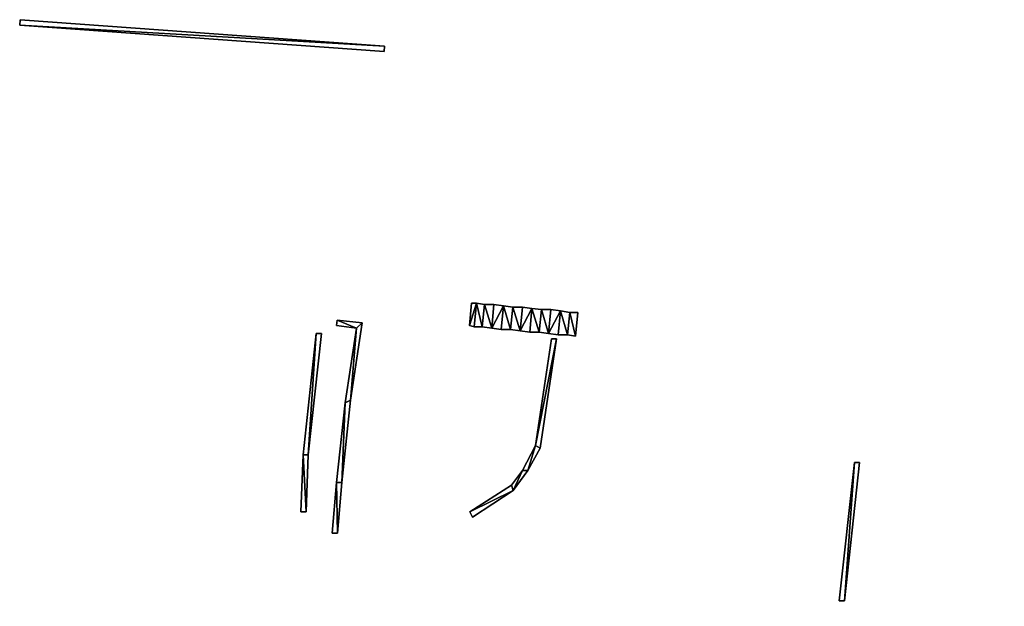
# Model space of a CAD drawing. Header units: inches. Extents: x 92370 to 92610, y 1600246 to 1600363.
# Tile 6 of 8: x 92512 to 92558, y 1600335 to 1600363. Entities that reach past the tile are written whole.
import ezdxf

# ---------------------------------------------------------------- set-up
doc = ezdxf.new("R2010")
doc.units = ezdxf.units.IN
doc.header["$MEASUREMENT"] = 0
doc.layers.add('Objekter_Mur', color=10, linetype='Continuous')

msp = doc.modelspace()

# ---------------------------------------------------------------- meshes
at = {"layer": 'Objekter_Mur', "color": 24, "true_color": 0xaa170d}
mesh = msp.add_polyface(dxfattribs=at)
corners = [(92512.129, 1600362.312, 114.31), (92529.25, 1600361.062, 113.7), (92529.266, 1600361.312, 113.7), (92512.145, 1600362.562, 114.31), (92512.129, 1600362.312, 114.126), (92529.25, 1600361.062, 113.609), (92512.145, 1600362.562, 114.242), (92529.266, 1600361.312, 113.65)]
mesh.append_faces([[corners[k] for k in face] for face in [(1, 0, 4), (1, 4, 5), (2, 1, 7), (1, 5, 7), (3, 0, 2), (0, 1, 2), (0, 3, 6), (0, 6, 4), (2, 1, 7), (1, 5, 7), (6, 4, 7), (4, 5, 7), (3, 2, 6), (2, 7, 6), (6, 4, 7), (4, 5, 7), (3, 2, 6), (2, 7, 6), (0, 3, 6), (0, 6, 4), (1, 0, 4), (1, 4, 5), (3, 0, 2), (0, 1, 2)]], dxfattribs={"color": 254})
mesh = msp.add_polyface(dxfattribs=at)
corners = [(92512.129, 1600362.312, 114.31), (92529.25, 1600361.062, 113.7), (92529.266, 1600361.312, 113.7), (92512.145, 1600362.562, 114.31), (92512.129, 1600362.312, 114.126), (92529.25, 1600361.062, 113.609), (92512.145, 1600362.562, 114.242), (92529.266, 1600361.312, 113.65)]
mesh.append_faces([[corners[k] for k in face] for face in [(1, 0, 4), (1, 4, 5), (2, 1, 7), (1, 5, 7), (3, 0, 2), (0, 1, 2), (0, 3, 6), (0, 6, 4), (2, 1, 7), (1, 5, 7), (6, 4, 7), (4, 5, 7), (3, 2, 6), (2, 7, 6), (6, 4, 7), (4, 5, 7), (3, 2, 6), (2, 7, 6), (0, 3, 6), (0, 6, 4), (1, 0, 4), (1, 4, 5), (3, 0, 2), (0, 1, 2)]])
mesh = msp.add_polyface(dxfattribs=at)
corners = [(92534.293, 1600348.062, 112.5), (92534.402, 1600349.188, 112.5), (92534.402, 1600349.188, 111.5), (92534.293, 1600348.062, 111.5), (92534.402, 1600349.188, 112.7), (92534.293, 1600348.062, 112.7), (92534.293, 1600348.062, 111.7), (92533.848, 1600348.125, 112.7), (92533.848, 1600348.125, 111.7), (92533.957, 1600349.188, 112.7), (92533.957, 1600349.188, 111.7), (92533.957, 1600349.188, 112.885), (92533.578, 1600349.25, 112.885), (92533.848, 1600348.125, 112.885), (92533.469, 1600348.125, 112.885), (92533.848, 1600348.125, 111.885), (92533.957, 1600349.188, 111.885), (92533.578, 1600349.25, 111.885), (92533.469, 1600348.125, 111.885), (92534.402, 1600349.188, 111.7), (92533.578, 1600349.25, 112.984), (92533.469, 1600348.125, 112.984), (92533.469, 1600348.125, 111.984), (92533.578, 1600349.25, 111.984), (92533.246, 1600348.188, 112.984), (92533.246, 1600348.188, 111.984), (92533.352, 1600349.25, 112.984), (92533.352, 1600349.25, 111.984)]
mesh.append_faces([[corners[k] for k in face] for face in [(0, 1, 2), (0, 2, 3), (0, 1, 2), (0, 2, 3), (4, 5, 6), (5, 7, 8), (5, 8, 6), (7, 9, 10), (7, 10, 8), (4, 5, 6), (7, 9, 10), (7, 10, 8), (11, 12, 13), (12, 14, 13), (11, 13, 15), (11, 15, 16), (14, 12, 17), (14, 17, 18), (14, 12, 17), (14, 17, 18), (12, 11, 16), (12, 16, 17), (4, 9, 5), (9, 7, 5), (9, 4, 19), (9, 19, 10), (4, 9, 5), (9, 7, 5), (12, 11, 16), (12, 16, 17), (11, 13, 15), (11, 15, 16), (13, 14, 18), (13, 18, 15), (9, 4, 19), (9, 19, 10), (11, 12, 13), (12, 14, 13), (5, 7, 8), (5, 8, 6), (20, 21, 22), (20, 22, 23), (13, 14, 18), (13, 18, 15), (20, 21, 22), (20, 22, 23), (21, 24, 25), (21, 25, 22), (26, 20, 23), (26, 23, 27), (26, 24, 20), (24, 21, 20), (26, 20, 23), (26, 23, 27), (24, 26, 27), (24, 27, 25), (24, 26, 27), (24, 27, 25), (26, 24, 20), (24, 21, 20), (21, 24, 25), (21, 25, 22)]], dxfattribs={"color": 254})
mesh = msp.add_polyface(dxfattribs=at)
corners = [(92534.293, 1600348.062, 112.5), (92534.402, 1600349.188, 112.5), (92534.402, 1600349.188, 111.5), (92534.293, 1600348.062, 111.5), (92534.402, 1600349.188, 112.7), (92534.293, 1600348.062, 112.7), (92534.293, 1600348.062, 111.7), (92533.848, 1600348.125, 112.7), (92533.848, 1600348.125, 111.7), (92533.957, 1600349.188, 112.7), (92533.957, 1600349.188, 111.7), (92533.957, 1600349.188, 112.885), (92533.578, 1600349.25, 112.885), (92533.848, 1600348.125, 112.885), (92533.469, 1600348.125, 112.885), (92533.848, 1600348.125, 111.885), (92533.957, 1600349.188, 111.885), (92533.578, 1600349.25, 111.885), (92533.469, 1600348.125, 111.885), (92534.402, 1600349.188, 111.7), (92533.578, 1600349.25, 112.984), (92533.469, 1600348.125, 112.984), (92533.469, 1600348.125, 111.984), (92533.578, 1600349.25, 111.984), (92533.246, 1600348.188, 112.984), (92533.246, 1600348.188, 111.984), (92533.352, 1600349.25, 112.984), (92533.352, 1600349.25, 111.984)]
mesh.append_faces([[corners[k] for k in face] for face in [(0, 1, 2), (0, 2, 3), (0, 1, 2), (0, 2, 3), (4, 5, 6), (5, 7, 8), (5, 8, 6), (7, 9, 10), (7, 10, 8), (4, 5, 6), (7, 9, 10), (7, 10, 8), (11, 12, 13), (12, 14, 13), (11, 13, 15), (11, 15, 16), (14, 12, 17), (14, 17, 18), (14, 12, 17), (14, 17, 18), (12, 11, 16), (12, 16, 17), (4, 9, 5), (9, 7, 5), (9, 4, 19), (9, 19, 10), (4, 9, 5), (9, 7, 5), (12, 11, 16), (12, 16, 17), (11, 13, 15), (11, 15, 16), (13, 14, 18), (13, 18, 15), (9, 4, 19), (9, 19, 10), (11, 12, 13), (12, 14, 13), (5, 7, 8), (5, 8, 6), (20, 21, 22), (20, 22, 23), (13, 14, 18), (13, 18, 15), (20, 21, 22), (20, 22, 23), (21, 24, 25), (21, 25, 22), (26, 20, 23), (26, 23, 27), (26, 24, 20), (24, 21, 20), (26, 20, 23), (26, 23, 27), (24, 26, 27), (24, 27, 25), (24, 26, 27), (24, 27, 25), (26, 24, 20), (24, 21, 20), (21, 24, 25), (21, 25, 22)]])
mesh = msp.add_polyface(dxfattribs=at)
corners = [(92535.633, 1600347.938, 111.9), (92535.738, 1600349.062, 111.9), (92535.738, 1600349.062, 110.9), (92535.633, 1600347.938, 110.9), (92535.738, 1600349.062, 112.1), (92535.293, 1600349.062, 112.1), (92535.633, 1600347.938, 112.1), (92535.184, 1600348, 112.1), (92535.633, 1600347.938, 111.1), (92535.738, 1600349.062, 111.1), (92535.293, 1600349.062, 111.1), (92535.184, 1600348, 111.1), (92535.293, 1600349.062, 112.3), (92534.848, 1600349.125, 112.3), (92535.184, 1600348, 112.3), (92534.738, 1600348, 112.3), (92535.184, 1600348, 111.3), (92535.293, 1600349.062, 111.3), (92534.738, 1600348, 111.3), (92534.848, 1600349.125, 111.3), (92534.848, 1600349.125, 112.5), (92534.402, 1600349.188, 112.5), (92534.293, 1600348.062, 112.5), (92534.738, 1600348, 112.5), (92534.738, 1600348, 111.5), (92534.848, 1600349.125, 111.5), (92534.402, 1600349.188, 112.7), (92534.293, 1600348.062, 111.7), (92534.402, 1600349.188, 111.7), (92536.184, 1600349, 111.9), (92536.078, 1600347.875, 111.9), (92536.184, 1600349, 110.9), (92534.293, 1600348.062, 111.5), (92534.402, 1600349.188, 111.5)]
mesh.append_faces([[corners[k] for k in face] for face in [(0, 1, 2), (0, 2, 3), (4, 5, 6), (5, 7, 6), (4, 6, 8), (4, 8, 9), (7, 5, 10), (7, 10, 11), (5, 4, 9), (5, 9, 10), (4, 6, 8), (4, 8, 9), (7, 5, 10), (7, 10, 11), (5, 4, 9), (5, 9, 10), (12, 13, 14), (13, 15, 14), (12, 14, 16), (12, 16, 17), (14, 18, 16), (12, 14, 16), (12, 16, 17), (14, 15, 18), (14, 18, 16), (15, 13, 19), (15, 19, 18), (20, 21, 22), (20, 22, 23), (20, 23, 24), (20, 24, 25), (26, 27, 28), (26, 27, 28), (29, 1, 0), (29, 0, 30), (29, 1, 0), (29, 0, 30), (12, 13, 14), (13, 15, 14), (13, 12, 17), (13, 17, 19), (15, 13, 19), (15, 19, 18), (1, 31, 2), (20, 21, 22), (20, 22, 23), (4, 5, 6), (5, 7, 6), (0, 1, 2), (0, 2, 3), (1, 31, 2), (20, 23, 24), (20, 24, 25), (23, 22, 32), (23, 32, 24), (21, 20, 25), (21, 25, 33), (23, 22, 32), (23, 32, 24), (21, 20, 25), (21, 25, 33), (13, 12, 17), (13, 17, 19)]], dxfattribs={"color": 254})
mesh = msp.add_polyface(dxfattribs=at)
corners = [(92535.633, 1600347.938, 111.9), (92535.738, 1600349.062, 111.9), (92535.738, 1600349.062, 110.9), (92535.633, 1600347.938, 110.9), (92535.738, 1600349.062, 112.1), (92535.293, 1600349.062, 112.1), (92535.633, 1600347.938, 112.1), (92535.184, 1600348, 112.1), (92535.633, 1600347.938, 111.1), (92535.738, 1600349.062, 111.1), (92535.293, 1600349.062, 111.1), (92535.184, 1600348, 111.1), (92535.293, 1600349.062, 112.3), (92534.848, 1600349.125, 112.3), (92535.184, 1600348, 112.3), (92534.738, 1600348, 112.3), (92535.184, 1600348, 111.3), (92535.293, 1600349.062, 111.3), (92534.738, 1600348, 111.3), (92534.848, 1600349.125, 111.3), (92534.848, 1600349.125, 112.5), (92534.402, 1600349.188, 112.5), (92534.293, 1600348.062, 112.5), (92534.738, 1600348, 112.5), (92534.738, 1600348, 111.5), (92534.848, 1600349.125, 111.5), (92534.402, 1600349.188, 112.7), (92534.293, 1600348.062, 111.7), (92534.402, 1600349.188, 111.7), (92536.184, 1600349, 111.9), (92536.078, 1600347.875, 111.9), (92536.184, 1600349, 110.9), (92534.293, 1600348.062, 111.5), (92534.402, 1600349.188, 111.5)]
mesh.append_faces([[corners[k] for k in face] for face in [(0, 1, 2), (0, 2, 3), (4, 5, 6), (5, 7, 6), (4, 6, 8), (4, 8, 9), (7, 5, 10), (7, 10, 11), (5, 4, 9), (5, 9, 10), (4, 6, 8), (4, 8, 9), (7, 5, 10), (7, 10, 11), (5, 4, 9), (5, 9, 10), (12, 13, 14), (13, 15, 14), (12, 14, 16), (12, 16, 17), (14, 18, 16), (12, 14, 16), (12, 16, 17), (14, 15, 18), (14, 18, 16), (15, 13, 19), (15, 19, 18), (20, 21, 22), (20, 22, 23), (20, 23, 24), (20, 24, 25), (26, 27, 28), (26, 27, 28), (29, 1, 0), (29, 0, 30), (29, 1, 0), (29, 0, 30), (12, 13, 14), (13, 15, 14), (13, 12, 17), (13, 17, 19), (15, 13, 19), (15, 19, 18), (1, 31, 2), (20, 21, 22), (20, 22, 23), (4, 5, 6), (5, 7, 6), (0, 1, 2), (0, 2, 3), (1, 31, 2), (20, 23, 24), (20, 24, 25), (23, 22, 32), (23, 32, 24), (21, 20, 25), (21, 25, 33), (23, 22, 32), (23, 32, 24), (21, 20, 25), (21, 25, 33), (13, 12, 17), (13, 17, 19)]])
mesh = msp.add_polyface(dxfattribs=at)
corners = [(92537.969, 1600348.812, 111.099), (92537.52, 1600348.875, 111.099), (92537.859, 1600347.75, 111.099), (92537.859, 1600347.75, 110.099), (92537.969, 1600348.812, 110.099), (92537.414, 1600347.75, 111.099), (92537.52, 1600348.875, 110.099), (92537.859, 1600347.75, 110.918), (92537.969, 1600348.812, 110.918), (92537.969, 1600348.812, 109.918), (92538.336, 1600348.812, 110.918), (92538.336, 1600348.812, 109.918), (92538.227, 1600347.688, 109.918), (92537.52, 1600348.875, 111.299), (92537.074, 1600348.938, 111.299), (92536.969, 1600347.812, 111.299), (92537.414, 1600347.75, 110.299), (92537.52, 1600348.875, 110.299), (92537.074, 1600348.938, 110.299), (92537.074, 1600348.938, 111.499), (92536.629, 1600348.938, 111.499), (92536.969, 1600347.812, 111.499), (92536.969, 1600347.812, 110.499), (92537.074, 1600348.938, 110.499), (92538.227, 1600347.688, 110.918), (92536.523, 1600347.875, 111.499), (92536.629, 1600348.938, 110.499), (92536.629, 1600348.938, 111.7), (92536.184, 1600349, 111.7), (92536.523, 1600347.875, 111.7), (92536.078, 1600347.875, 111.7), (92536.523, 1600347.875, 110.7), (92536.629, 1600348.938, 110.7), (92536.184, 1600349, 110.7), (92536.078, 1600347.875, 110.7), (92536.184, 1600349, 111.9), (92536.078, 1600347.875, 111.9), (92536.078, 1600347.875, 110.9), (92536.184, 1600349, 110.9), (92536.523, 1600347.875, 110.499), (92535.738, 1600349.062, 111.9)]
mesh.append_faces([[corners[k] for k in face] for face in [(0, 1, 2), (0, 3, 4), (5, 1, 6), (0, 3, 4), (5, 1, 6), (7, 8, 9), (8, 10, 11), (8, 11, 9), (10, 12, 11), (7, 8, 9), (13, 14, 15), (13, 16, 17), (15, 14, 18), (15, 14, 18), (19, 20, 21), (19, 22, 23), (24, 10, 8), (19, 22, 23), (25, 20, 26), (27, 28, 29), (28, 30, 29), (27, 28, 29), (28, 30, 29), (27, 29, 31), (27, 31, 32), (30, 28, 33), (30, 33, 34), (28, 27, 32), (28, 32, 33), (27, 29, 31), (27, 31, 32), (30, 28, 33), (30, 33, 34), (35, 36, 37), (35, 37, 38), (13, 16, 17), (35, 36, 37), (35, 37, 38), (13, 14, 15), (19, 20, 21), (14, 13, 17), (14, 17, 18), (14, 13, 17), (14, 17, 18), (8, 10, 11), (8, 11, 9), (10, 12, 11), (24, 10, 8), (1, 0, 4), (1, 4, 6), (1, 0, 4), (1, 4, 6), (0, 1, 2), (25, 20, 26), (25, 26, 39), (20, 19, 23), (20, 23, 26), (28, 27, 32), (28, 32, 33), (20, 19, 23), (20, 23, 26), (40, 35, 38), (40, 35, 38)]], dxfattribs={"color": 254})
mesh = msp.add_polyface(dxfattribs=at)
corners = [(92537.969, 1600348.812, 111.099), (92537.52, 1600348.875, 111.099), (92537.859, 1600347.75, 111.099), (92537.859, 1600347.75, 110.099), (92537.969, 1600348.812, 110.099), (92537.414, 1600347.75, 111.099), (92537.52, 1600348.875, 110.099), (92537.859, 1600347.75, 110.918), (92537.969, 1600348.812, 110.918), (92537.969, 1600348.812, 109.918), (92538.336, 1600348.812, 110.918), (92538.336, 1600348.812, 109.918), (92538.227, 1600347.688, 109.918), (92537.52, 1600348.875, 111.299), (92537.074, 1600348.938, 111.299), (92536.969, 1600347.812, 111.299), (92537.414, 1600347.75, 110.299), (92537.52, 1600348.875, 110.299), (92537.074, 1600348.938, 110.299), (92537.074, 1600348.938, 111.499), (92536.629, 1600348.938, 111.499), (92536.969, 1600347.812, 111.499), (92536.969, 1600347.812, 110.499), (92537.074, 1600348.938, 110.499), (92538.227, 1600347.688, 110.918), (92536.523, 1600347.875, 111.499), (92536.629, 1600348.938, 110.499), (92536.629, 1600348.938, 111.7), (92536.184, 1600349, 111.7), (92536.523, 1600347.875, 111.7), (92536.078, 1600347.875, 111.7), (92536.523, 1600347.875, 110.7), (92536.629, 1600348.938, 110.7), (92536.184, 1600349, 110.7), (92536.078, 1600347.875, 110.7), (92536.184, 1600349, 111.9), (92536.078, 1600347.875, 111.9), (92536.078, 1600347.875, 110.9), (92536.184, 1600349, 110.9), (92536.523, 1600347.875, 110.499), (92535.738, 1600349.062, 111.9)]
mesh.append_faces([[corners[k] for k in face] for face in [(0, 1, 2), (0, 3, 4), (5, 1, 6), (0, 3, 4), (5, 1, 6), (7, 8, 9), (8, 10, 11), (8, 11, 9), (10, 12, 11), (7, 8, 9), (13, 14, 15), (13, 16, 17), (15, 14, 18), (15, 14, 18), (19, 20, 21), (19, 22, 23), (24, 10, 8), (19, 22, 23), (25, 20, 26), (27, 28, 29), (28, 30, 29), (27, 28, 29), (28, 30, 29), (27, 29, 31), (27, 31, 32), (30, 28, 33), (30, 33, 34), (28, 27, 32), (28, 32, 33), (27, 29, 31), (27, 31, 32), (30, 28, 33), (30, 33, 34), (35, 36, 37), (35, 37, 38), (13, 16, 17), (35, 36, 37), (35, 37, 38), (13, 14, 15), (19, 20, 21), (14, 13, 17), (14, 17, 18), (14, 13, 17), (14, 17, 18), (8, 10, 11), (8, 11, 9), (10, 12, 11), (24, 10, 8), (1, 0, 4), (1, 4, 6), (1, 0, 4), (1, 4, 6), (0, 1, 2), (25, 20, 26), (25, 26, 39), (20, 19, 23), (20, 23, 26), (28, 27, 32), (28, 32, 33), (20, 19, 23), (20, 23, 26), (40, 35, 38), (40, 35, 38)]])
mesh = msp.add_polyface(dxfattribs=at)
corners = [(92537.344, 1600347.562, 111.25), (92536.574, 1600342.438, 110.976), (92537.344, 1600347.562, 110.95), (92537.52, 1600348.875, 111.099), (92537.414, 1600347.75, 111.099), (92537.859, 1600347.75, 111.099), (92537.969, 1600348.812, 111.099), (92537.859, 1600347.75, 110.099), (92537.52, 1600348.875, 110.099), (92537.414, 1600347.75, 110.099), (92537.859, 1600347.75, 110.918), (92537.969, 1600348.812, 109.918), (92537.859, 1600347.75, 109.918), (92538.336, 1600348.812, 110.918), (92538.227, 1600347.688, 110.918), (92538.227, 1600347.688, 109.918), (92537.52, 1600348.875, 111.299), (92536.969, 1600347.812, 111.299), (92537.414, 1600347.75, 111.299), (92537.414, 1600347.75, 110.299), (92537.074, 1600348.938, 110.299), (92536.969, 1600347.812, 110.299), (92536.629, 1600348.938, 111.499), (92536.523, 1600347.875, 111.499), (92536.969, 1600347.812, 111.499), (92537.074, 1600348.938, 111.499), (92536.969, 1600347.812, 110.499), (92537.969, 1600348.812, 110.918), (92536.629, 1600348.938, 110.499), (92536.523, 1600347.875, 110.499), (92536.523, 1600347.875, 111.7), (92536.078, 1600347.875, 111.7), (92536.078, 1600347.875, 110.7), (92536.523, 1600347.875, 110.7), (92536.355, 1600342.562, 111.25), (92537.109, 1600347.562, 111.25), (92536.355, 1600342.562, 111.052), (92537.109, 1600347.562, 111.05), (92536.574, 1600342.438, 111.25)]
mesh.append_faces([[corners[k] for k in face] for face in [(0, 1, 2), (3, 4, 5), (6, 5, 7), (4, 8, 9), (6, 5, 7), (4, 8, 9), (10, 11, 12), (13, 14, 15), (10, 11, 12), (16, 17, 18), (16, 18, 19), (17, 20, 21), (17, 20, 21), (22, 23, 24), (25, 24, 26), (10, 14, 27), (25, 24, 26), (23, 28, 29), (16, 18, 19), (16, 17, 18), (22, 23, 24), (18, 17, 21), (18, 21, 19), (18, 17, 21), (18, 21, 19), (14, 10, 12), (14, 12, 15), (14, 10, 12), (14, 12, 15), (13, 14, 15), (5, 4, 9), (5, 9, 7), (10, 14, 27), (5, 4, 9), (5, 9, 7), (3, 4, 5), (24, 23, 29), (24, 29, 26), (30, 31, 32), (30, 32, 33), (30, 31, 32), (30, 32, 33), (24, 23, 29), (24, 29, 26), (34, 35, 36), (35, 37, 36), (35, 0, 37), (0, 2, 37), (34, 35, 36), (35, 37, 36), (0, 34, 38), (0, 35, 34), (35, 0, 37), (0, 2, 37), (0, 38, 1), (0, 1, 2), (0, 34, 38), (0, 35, 34), (2, 36, 1), (2, 37, 36), (2, 36, 1), (2, 37, 36)]], dxfattribs={"color": 254})
mesh = msp.add_polyface(dxfattribs=at)
corners = [(92537.344, 1600347.562, 111.25), (92536.574, 1600342.438, 110.976), (92537.344, 1600347.562, 110.95), (92537.52, 1600348.875, 111.099), (92537.414, 1600347.75, 111.099), (92537.859, 1600347.75, 111.099), (92537.969, 1600348.812, 111.099), (92537.859, 1600347.75, 110.099), (92537.52, 1600348.875, 110.099), (92537.414, 1600347.75, 110.099), (92537.859, 1600347.75, 110.918), (92537.969, 1600348.812, 109.918), (92537.859, 1600347.75, 109.918), (92538.336, 1600348.812, 110.918), (92538.227, 1600347.688, 110.918), (92538.227, 1600347.688, 109.918), (92537.52, 1600348.875, 111.299), (92536.969, 1600347.812, 111.299), (92537.414, 1600347.75, 111.299), (92537.414, 1600347.75, 110.299), (92537.074, 1600348.938, 110.299), (92536.969, 1600347.812, 110.299), (92536.629, 1600348.938, 111.499), (92536.523, 1600347.875, 111.499), (92536.969, 1600347.812, 111.499), (92537.074, 1600348.938, 111.499), (92536.969, 1600347.812, 110.499), (92537.969, 1600348.812, 110.918), (92536.629, 1600348.938, 110.499), (92536.523, 1600347.875, 110.499), (92536.523, 1600347.875, 111.7), (92536.078, 1600347.875, 111.7), (92536.078, 1600347.875, 110.7), (92536.523, 1600347.875, 110.7), (92536.355, 1600342.562, 111.25), (92537.109, 1600347.562, 111.25), (92536.355, 1600342.562, 111.052), (92537.109, 1600347.562, 111.05), (92536.574, 1600342.438, 111.25)]
mesh.append_faces([[corners[k] for k in face] for face in [(0, 1, 2), (3, 4, 5), (6, 5, 7), (4, 8, 9), (6, 5, 7), (4, 8, 9), (10, 11, 12), (13, 14, 15), (10, 11, 12), (16, 17, 18), (16, 18, 19), (17, 20, 21), (17, 20, 21), (22, 23, 24), (25, 24, 26), (10, 14, 27), (25, 24, 26), (23, 28, 29), (16, 18, 19), (16, 17, 18), (22, 23, 24), (18, 17, 21), (18, 21, 19), (18, 17, 21), (18, 21, 19), (14, 10, 12), (14, 12, 15), (14, 10, 12), (14, 12, 15), (13, 14, 15), (5, 4, 9), (5, 9, 7), (10, 14, 27), (5, 4, 9), (5, 9, 7), (3, 4, 5), (24, 23, 29), (24, 29, 26), (30, 31, 32), (30, 32, 33), (30, 31, 32), (30, 32, 33), (24, 23, 29), (24, 29, 26), (34, 35, 36), (35, 37, 36), (35, 0, 37), (0, 2, 37), (34, 35, 36), (35, 37, 36), (0, 34, 38), (0, 35, 34), (35, 0, 37), (0, 2, 37), (0, 38, 1), (0, 1, 2), (0, 34, 38), (0, 35, 34), (2, 36, 1), (2, 37, 36), (2, 36, 1), (2, 37, 36)]])
mesh = msp.add_polyface(dxfattribs=at)
corners = [(92527.41, 1600344.562, 112.67), (92527.941, 1600348.062, 112.167), (92527.41, 1600344.562, 112.066), (92527.941, 1600348.062, 112.84), (92527.668, 1600344.688, 112.67), (92527.668, 1600344.688, 112.099), (92528.207, 1600348.312, 112.225), (92528.207, 1600348.312, 112.84), (92527.047, 1600338.438, 111.36), (92527.047, 1600338.438, 111.073), (92527.254, 1600340.812, 111.704), (92527.254, 1600340.812, 112.06), (92526.805, 1600338.438, 111.36), (92526.805, 1600338.438, 111.049), (92527.031, 1600348.438, 112.76), (92527, 1600348.188, 112.76), (92527.012, 1600340.812, 112.06), (92527.031, 1600348.438, 112.062), (92527, 1600348.188, 112.045), (92527.012, 1600340.812, 111.665)]
mesh.append_faces([[corners[k] for k in face] for face in [(8, 12, 9), (12, 13, 9), (12, 16, 19), (12, 19, 13), (15, 14, 17), (15, 17, 18), (2, 5, 1), (2, 19, 10), (2, 10, 5), (5, 6, 1), (19, 13, 9), (10, 19, 9), (17, 18, 1), (6, 17, 1), (2, 5, 1), (2, 19, 10), (2, 10, 5), (5, 6, 1), (19, 13, 9), (10, 19, 9), (17, 18, 1), (6, 17, 1), (4, 11, 5), (11, 10, 5), (7, 4, 6), (4, 5, 6), (4, 11, 5), (11, 10, 5), (11, 8, 10), (8, 9, 10), (12, 16, 19), (12, 19, 13), (0, 3, 1), (0, 1, 2), (3, 15, 1), (15, 18, 1), (3, 15, 1), (15, 18, 1), (16, 0, 2), (16, 2, 19), (16, 0, 2), (16, 2, 19), (0, 4, 3), (0, 16, 11), (0, 11, 4), (4, 7, 3), (16, 12, 8), (11, 16, 8), (14, 15, 3), (7, 14, 3), (15, 14, 17), (15, 17, 18), (14, 7, 6), (14, 6, 17), (14, 7, 6), (14, 6, 17), (0, 4, 3), (0, 16, 11), (0, 11, 4), (4, 7, 3), (16, 12, 8), (11, 16, 8), (14, 15, 3), (7, 14, 3), (8, 12, 9), (12, 13, 9), (11, 8, 10), (8, 9, 10), (7, 4, 6), (4, 5, 6), (0, 3, 1), (0, 1, 2)]], dxfattribs={"color": 254})
mesh = msp.add_polyface(dxfattribs=at)
corners = [(92527.41, 1600344.562, 112.67), (92527.941, 1600348.062, 112.167), (92527.41, 1600344.562, 112.066), (92527.941, 1600348.062, 112.84), (92527.668, 1600344.688, 112.67), (92527.668, 1600344.688, 112.099), (92528.207, 1600348.312, 112.225), (92528.207, 1600348.312, 112.84), (92527.047, 1600338.438, 111.36), (92527.047, 1600338.438, 111.073), (92527.254, 1600340.812, 111.704), (92527.254, 1600340.812, 112.06), (92526.805, 1600338.438, 111.36), (92526.805, 1600338.438, 111.049), (92527.031, 1600348.438, 112.76), (92527, 1600348.188, 112.76), (92527.012, 1600340.812, 112.06), (92527.031, 1600348.438, 112.062), (92527, 1600348.188, 112.045), (92527.012, 1600340.812, 111.665)]
mesh.append_faces([[corners[k] for k in face] for face in [(8, 12, 9), (12, 13, 9), (12, 16, 19), (12, 19, 13), (15, 14, 17), (15, 17, 18), (2, 5, 1), (2, 19, 10), (2, 10, 5), (5, 6, 1), (19, 13, 9), (10, 19, 9), (17, 18, 1), (6, 17, 1), (2, 5, 1), (2, 19, 10), (2, 10, 5), (5, 6, 1), (19, 13, 9), (10, 19, 9), (17, 18, 1), (6, 17, 1), (4, 11, 5), (11, 10, 5), (7, 4, 6), (4, 5, 6), (4, 11, 5), (11, 10, 5), (11, 8, 10), (8, 9, 10), (12, 16, 19), (12, 19, 13), (0, 3, 1), (0, 1, 2), (3, 15, 1), (15, 18, 1), (3, 15, 1), (15, 18, 1), (16, 0, 2), (16, 2, 19), (16, 0, 2), (16, 2, 19), (0, 4, 3), (0, 16, 11), (0, 11, 4), (4, 7, 3), (16, 12, 8), (11, 16, 8), (14, 15, 3), (7, 14, 3), (15, 14, 17), (15, 17, 18), (14, 7, 6), (14, 6, 17), (14, 7, 6), (14, 6, 17), (0, 4, 3), (0, 16, 11), (0, 11, 4), (4, 7, 3), (16, 12, 8), (11, 16, 8), (14, 15, 3), (7, 14, 3), (8, 12, 9), (12, 13, 9), (11, 8, 10), (8, 9, 10), (7, 4, 6), (4, 5, 6), (0, 3, 1), (0, 1, 2)]])
mesh = msp.add_polyface(dxfattribs=at)
corners = [(92535.996, 1600341.375, 111.25), (92535.309, 1600340.438, 111.25), (92535.309, 1600340.438, 111.093), (92535.996, 1600341.375, 111.083), (92535.23, 1600340.688, 111.25), (92535.746, 1600341.375, 111.25), (92535.23, 1600340.688, 111.159), (92535.746, 1600341.375, 111.151), (92535.184, 1600348, 112.3), (92534.738, 1600348, 112.3), (92534.738, 1600348, 111.3), (92524.309, 1600297.938, 108.963), (92522.629, 1600298.125, 107.963), (92524.309, 1600297.938, 107.963), (92522.629, 1600298.125, 108.815), (92524.309, 1600297.938, 108.815), (92524.309, 1600297.938, 107.815), (92524.277, 1600297.688, 108.815), (92524.332, 1600298.125, 108.963), (92522.652, 1600298.312, 108.963), (92524.332, 1600298.125, 107.963), (92536.078, 1600347.875, 111.9), (92535.633, 1600347.938, 111.9), (92535.633, 1600347.938, 110.9), (92536.078, 1600347.875, 110.9), (92535.633, 1600347.938, 112.1), (92535.184, 1600348, 112.1), (92535.184, 1600348, 111.1), (92535.633, 1600347.938, 111.1), (92524.277, 1600297.688, 107.815), (92533.262, 1600339.438, 111.19), (92533.262, 1600339.438, 111.09), (92536.355, 1600342.562, 111.25), (92533.395, 1600339.188, 111.19), (92533.395, 1600339.188, 111.012)]
mesh.append_faces([[corners[k] for k in face] for face in [(0, 1, 2), (0, 2, 3), (4, 5, 6), (5, 7, 6), (8, 9, 10), (11, 12, 13), (14, 15, 16), (17, 15, 14), (11, 18, 19), (19, 18, 20), (19, 18, 20), (21, 22, 23), (21, 23, 24), (25, 26, 27), (25, 27, 28), (25, 26, 27), (25, 27, 28), (21, 22, 23), (21, 23, 24), (18, 11, 13), (18, 13, 20), (11, 18, 19), (15, 29, 16), (14, 15, 16), (17, 15, 14), (11, 12, 13), (18, 11, 13), (18, 13, 20), (30, 4, 6), (30, 6, 31), (4, 5, 6), (5, 7, 6), (5, 32, 7), (0, 1, 2), (0, 2, 3), (1, 33, 2), (33, 34, 2), (33, 30, 31), (33, 31, 34), (30, 4, 6), (30, 6, 31), (5, 32, 7), (5, 4, 1), (4, 30, 1), (0, 32, 5), (0, 5, 1), (30, 33, 1), (1, 33, 2), (33, 34, 2), (33, 30, 31), (33, 31, 34), (5, 4, 1), (4, 30, 1), (0, 5, 1), (30, 33, 1), (7, 6, 2), (6, 31, 2), (3, 7, 2), (31, 34, 2), (7, 6, 2), (6, 31, 2), (3, 7, 2), (31, 34, 2)]], dxfattribs={"color": 254})
mesh = msp.add_polyface(dxfattribs=at)
corners = [(92535.996, 1600341.375, 111.25), (92535.309, 1600340.438, 111.25), (92535.309, 1600340.438, 111.093), (92535.996, 1600341.375, 111.083), (92535.23, 1600340.688, 111.25), (92535.746, 1600341.375, 111.25), (92535.23, 1600340.688, 111.159), (92535.746, 1600341.375, 111.151), (92535.184, 1600348, 112.3), (92534.738, 1600348, 112.3), (92534.738, 1600348, 111.3), (92524.309, 1600297.938, 108.963), (92522.629, 1600298.125, 107.963), (92524.309, 1600297.938, 107.963), (92522.629, 1600298.125, 108.815), (92524.309, 1600297.938, 108.815), (92524.309, 1600297.938, 107.815), (92524.277, 1600297.688, 108.815), (92524.332, 1600298.125, 108.963), (92522.652, 1600298.312, 108.963), (92524.332, 1600298.125, 107.963), (92536.078, 1600347.875, 111.9), (92535.633, 1600347.938, 111.9), (92535.633, 1600347.938, 110.9), (92536.078, 1600347.875, 110.9), (92535.633, 1600347.938, 112.1), (92535.184, 1600348, 112.1), (92535.184, 1600348, 111.1), (92535.633, 1600347.938, 111.1), (92524.277, 1600297.688, 107.815), (92533.262, 1600339.438, 111.19), (92533.262, 1600339.438, 111.09), (92536.355, 1600342.562, 111.25), (92533.395, 1600339.188, 111.19), (92533.395, 1600339.188, 111.012)]
mesh.append_faces([[corners[k] for k in face] for face in [(0, 1, 2), (0, 2, 3), (4, 5, 6), (5, 7, 6), (8, 9, 10), (11, 12, 13), (14, 15, 16), (17, 15, 14), (11, 18, 19), (19, 18, 20), (19, 18, 20), (21, 22, 23), (21, 23, 24), (25, 26, 27), (25, 27, 28), (25, 26, 27), (25, 27, 28), (21, 22, 23), (21, 23, 24), (18, 11, 13), (18, 13, 20), (11, 18, 19), (15, 29, 16), (14, 15, 16), (17, 15, 14), (11, 12, 13), (18, 11, 13), (18, 13, 20), (30, 4, 6), (30, 6, 31), (4, 5, 6), (5, 7, 6), (5, 32, 7), (0, 1, 2), (0, 2, 3), (1, 33, 2), (33, 34, 2), (33, 30, 31), (33, 31, 34), (30, 4, 6), (30, 6, 31), (5, 32, 7), (5, 4, 1), (4, 30, 1), (0, 32, 5), (0, 5, 1), (30, 33, 1), (1, 33, 2), (33, 34, 2), (33, 30, 31), (33, 31, 34), (5, 4, 1), (4, 30, 1), (0, 5, 1), (30, 33, 1), (7, 6, 2), (6, 31, 2), (3, 7, 2), (31, 34, 2), (7, 6, 2), (6, 31, 2), (3, 7, 2), (31, 34, 2)]])
mesh = msp.add_polyface(dxfattribs=at)
corners = [(92526.055, 1600347.812, 112.14), (92526.297, 1600347.812, 111.864), (92526.055, 1600347.812, 111.826), (92526.297, 1600347.812, 112.14), (92525.578, 1600339.438, 111.68), (92525.578, 1600339.438, 111.076), (92525.68, 1600342.125, 111.286), (92525.68, 1600342.125, 112.14), (92525.336, 1600339.438, 111.68), (92525.438, 1600342.125, 111.168), (92525.336, 1600339.438, 111.019), (92525.438, 1600342.125, 112.14)]
mesh.append_faces([[corners[k] for k in face] for face in [(4, 8, 5), (8, 10, 5), (3, 7, 1), (7, 6, 1), (4, 8, 5), (8, 10, 5), (8, 11, 9), (8, 9, 10), (11, 0, 2), (11, 2, 9), (0, 3, 1), (0, 1, 2), (4, 7, 11), (7, 3, 0), (7, 0, 11), (8, 4, 11), (4, 7, 11), (7, 3, 0), (7, 0, 11), (8, 4, 11), (5, 6, 9), (6, 1, 2), (6, 2, 9), (10, 5, 9), (5, 6, 9), (6, 1, 2), (6, 2, 9), (10, 5, 9), (3, 7, 1), (7, 6, 1), (7, 4, 6), (4, 5, 6), (11, 0, 2), (11, 2, 9), (8, 11, 9), (8, 9, 10), (7, 4, 6), (4, 5, 6), (0, 3, 1), (0, 1, 2)]], dxfattribs={"color": 254})
mesh = msp.add_polyface(dxfattribs=at)
corners = [(92526.055, 1600347.812, 112.14), (92526.297, 1600347.812, 111.864), (92526.055, 1600347.812, 111.826), (92526.297, 1600347.812, 112.14), (92525.578, 1600339.438, 111.68), (92525.578, 1600339.438, 111.076), (92525.68, 1600342.125, 111.286), (92525.68, 1600342.125, 112.14), (92525.336, 1600339.438, 111.68), (92525.438, 1600342.125, 111.168), (92525.336, 1600339.438, 111.019), (92525.438, 1600342.125, 112.14)]
mesh.append_faces([[corners[k] for k in face] for face in [(4, 8, 5), (8, 10, 5), (3, 7, 1), (7, 6, 1), (4, 8, 5), (8, 10, 5), (8, 11, 9), (8, 9, 10), (11, 0, 2), (11, 2, 9), (0, 3, 1), (0, 1, 2), (4, 7, 11), (7, 3, 0), (7, 0, 11), (8, 4, 11), (4, 7, 11), (7, 3, 0), (7, 0, 11), (8, 4, 11), (5, 6, 9), (6, 1, 2), (6, 2, 9), (10, 5, 9), (5, 6, 9), (6, 1, 2), (6, 2, 9), (10, 5, 9), (3, 7, 1), (7, 6, 1), (7, 4, 6), (4, 5, 6), (11, 0, 2), (11, 2, 9), (8, 11, 9), (8, 9, 10), (7, 4, 6), (4, 5, 6), (0, 3, 1), (0, 1, 2)]])
mesh = msp.add_polyface(dxfattribs=at)
corners = [(92537.344, 1600347.562, 111.25), (92536.574, 1600342.438, 111.25), (92536.574, 1600342.438, 110.976), (92586.129, 1600296.875, 105.061), (92586.535, 1600298, 105.061), (92586.535, 1600298, 104.061), (92586.129, 1600296.875, 104.061), (92586.535, 1600298, 105.261), (92586.219, 1600298.125, 105.261), (92585.809, 1600297, 105.261), (92586.129, 1600296.875, 105.261), (92586.129, 1600296.875, 104.261), (92586.535, 1600298, 104.261), (92586.219, 1600298.125, 104.261), (92585.809, 1600297, 104.261), (92586.219, 1600298.125, 105.446), (92585.941, 1600298.25, 105.446), (92585.809, 1600297, 105.446), (92585.543, 1600297.062, 105.446), (92585.809, 1600297, 104.446), (92586.219, 1600298.125, 104.446), (92585.941, 1600298.25, 104.446), (92585.543, 1600297.062, 104.446), (92586.449, 1600296.75, 105.061), (92586.449, 1600296.75, 104.061), (92536.355, 1600342.562, 111.25), (92536.355, 1600342.562, 111.052), (92535.746, 1600341.375, 111.151), (92535.996, 1600341.375, 111.25), (92535.996, 1600341.375, 111.083), (92535.746, 1600341.375, 111.25)]
mesh.append_faces([[corners[k] for k in face] for face in [(0, 1, 2), (3, 4, 5), (3, 5, 6), (3, 4, 5), (3, 5, 6), (7, 8, 9), (7, 9, 10), (7, 10, 11), (7, 11, 12), (7, 10, 11), (7, 11, 12), (9, 8, 13), (9, 13, 14), (15, 16, 17), (16, 18, 17), (15, 16, 17), (16, 18, 17), (15, 17, 19), (15, 19, 20), (18, 16, 21), (18, 21, 22), (16, 15, 20), (16, 20, 21), (15, 17, 19), (15, 19, 20), (18, 16, 21), (18, 21, 22), (7, 8, 9), (7, 9, 10), (23, 3, 6), (23, 6, 24), (23, 3, 6), (23, 6, 24), (9, 8, 13), (9, 13, 14), (10, 9, 14), (10, 14, 11), (17, 18, 22), (17, 22, 19), (16, 15, 20), (16, 20, 21), (17, 18, 22), (17, 22, 19), (8, 7, 12), (8, 12, 13), (10, 9, 14), (10, 14, 11), (8, 7, 12), (8, 12, 13), (25, 26, 27), (1, 28, 29), (1, 29, 2), (25, 26, 27), (1, 25, 28), (1, 28, 29), (1, 29, 2), (28, 25, 30), (1, 25, 28), (26, 27, 29), (2, 26, 29), (26, 27, 29), (2, 26, 29)]], dxfattribs={"color": 254})
mesh = msp.add_polyface(dxfattribs=at)
corners = [(92537.344, 1600347.562, 111.25), (92536.574, 1600342.438, 111.25), (92536.574, 1600342.438, 110.976), (92586.129, 1600296.875, 105.061), (92586.535, 1600298, 105.061), (92586.535, 1600298, 104.061), (92586.129, 1600296.875, 104.061), (92586.535, 1600298, 105.261), (92586.219, 1600298.125, 105.261), (92585.809, 1600297, 105.261), (92586.129, 1600296.875, 105.261), (92586.129, 1600296.875, 104.261), (92586.535, 1600298, 104.261), (92586.219, 1600298.125, 104.261), (92585.809, 1600297, 104.261), (92586.219, 1600298.125, 105.446), (92585.941, 1600298.25, 105.446), (92585.809, 1600297, 105.446), (92585.543, 1600297.062, 105.446), (92585.809, 1600297, 104.446), (92586.219, 1600298.125, 104.446), (92585.941, 1600298.25, 104.446), (92585.543, 1600297.062, 104.446), (92586.449, 1600296.75, 105.061), (92586.449, 1600296.75, 104.061), (92536.355, 1600342.562, 111.25), (92536.355, 1600342.562, 111.052), (92535.746, 1600341.375, 111.151), (92535.996, 1600341.375, 111.25), (92535.996, 1600341.375, 111.083), (92535.746, 1600341.375, 111.25)]
mesh.append_faces([[corners[k] for k in face] for face in [(0, 1, 2), (3, 4, 5), (3, 5, 6), (3, 4, 5), (3, 5, 6), (7, 8, 9), (7, 9, 10), (7, 10, 11), (7, 11, 12), (7, 10, 11), (7, 11, 12), (9, 8, 13), (9, 13, 14), (15, 16, 17), (16, 18, 17), (15, 16, 17), (16, 18, 17), (15, 17, 19), (15, 19, 20), (18, 16, 21), (18, 21, 22), (16, 15, 20), (16, 20, 21), (15, 17, 19), (15, 19, 20), (18, 16, 21), (18, 21, 22), (7, 8, 9), (7, 9, 10), (23, 3, 6), (23, 6, 24), (23, 3, 6), (23, 6, 24), (9, 8, 13), (9, 13, 14), (10, 9, 14), (10, 14, 11), (17, 18, 22), (17, 22, 19), (16, 15, 20), (16, 20, 21), (17, 18, 22), (17, 22, 19), (8, 7, 12), (8, 12, 13), (10, 9, 14), (10, 14, 11), (8, 7, 12), (8, 12, 13), (25, 26, 27), (1, 28, 29), (1, 29, 2), (25, 26, 27), (1, 25, 28), (1, 28, 29), (1, 29, 2), (28, 25, 30), (1, 25, 28), (26, 27, 29), (2, 26, 29), (26, 27, 29), (2, 26, 29)]])
mesh = msp.add_polyface(dxfattribs=at)
corners = [(92550.855, 1600335.25, 109.93), (92550.855, 1600335.25, 109.796), (92551.566, 1600341.75, 110.26), (92551.566, 1600341.75, 110.31), (92551.324, 1600341.75, 110.26), (92550.613, 1600335.25, 109.847), (92551.324, 1600341.75, 110.31), (92550.613, 1600335.25, 109.93)]
mesh.append_faces([[corners[k] for k in face] for face in [(3, 0, 2), (0, 1, 2), (7, 0, 6), (0, 3, 6), (7, 0, 6), (0, 3, 6), (5, 1, 4), (1, 2, 4), (0, 7, 5), (0, 5, 1), (7, 6, 4), (7, 4, 5), (6, 3, 2), (6, 2, 4), (0, 7, 5), (0, 5, 1), (7, 6, 4), (7, 4, 5), (6, 3, 2), (6, 2, 4), (5, 1, 4), (1, 2, 4), (3, 0, 2), (0, 1, 2)]], dxfattribs={"color": 254})
mesh = msp.add_polyface(dxfattribs=at)
corners = [(92550.855, 1600335.25, 109.93), (92550.855, 1600335.25, 109.796), (92551.566, 1600341.75, 110.26), (92551.566, 1600341.75, 110.31), (92551.324, 1600341.75, 110.26), (92550.613, 1600335.25, 109.847), (92551.324, 1600341.75, 110.31), (92550.613, 1600335.25, 109.93)]
mesh.append_faces([[corners[k] for k in face] for face in [(3, 0, 2), (0, 1, 2), (7, 0, 6), (0, 3, 6), (7, 0, 6), (0, 3, 6), (5, 1, 4), (1, 2, 4), (0, 7, 5), (0, 5, 1), (7, 6, 4), (7, 4, 5), (6, 3, 2), (6, 2, 4), (0, 7, 5), (0, 5, 1), (7, 6, 4), (7, 4, 5), (6, 3, 2), (6, 2, 4), (5, 1, 4), (1, 2, 4), (3, 0, 2), (0, 1, 2)]])

doc.saveas('drawing.dxf')
